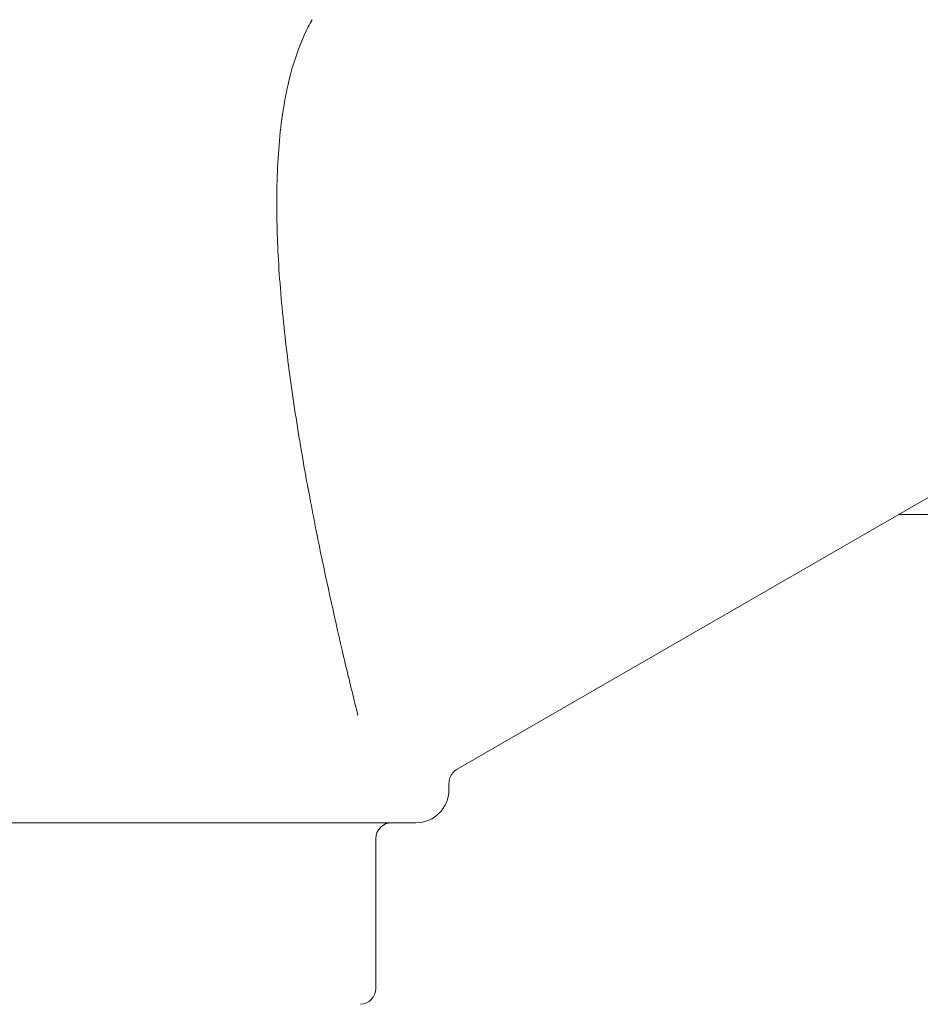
# Model space of a CAD drawing. Header units: inches. Extents: x 1 to 669, y 0 to 417.
# Tile 34 of 256: x 104.76 to 108.17, y 232.53 to 236.25. Entities that reach past the tile are written whole.
import ezdxf

# ---------------------------------------------------------------- set-up
doc = ezdxf.new("R2010")
doc.units = ezdxf.units.IN
doc.header["$LTSCALE"] = 12
doc.header["$MEASUREMENT"] = 0
doc.layers.add('Q', color=4, linetype='CONTINUOUS')
doc.layers.add('X', color=1, linetype='CONTINUOUS')

msp = doc.modelspace()

# ---------------------------------------------------------------- linework, layer by layer
at = {"layer": 'Q', "lineweight": 0}
msp.add_line((111.07366, 234.38076), (108.09088, 234.38076), dxfattribs=at)
at = {"layer": 'X', "lineweight": 0}
for p, q in [((108.38866, 234.55268), (106.41991, 233.41602)), ((106.38866, 233.33826), (106.38866, 233.3619)), ((103.70324, 233.21326), (105.82408, 233.21326)), ((106.1115, 232.58576), (106.1115, 233.15326))]:
    msp.add_line(p, q, dxfattribs=at)
for centre, radius, start, end in [((106.26366, 233.33826), 0.125, 270, 0), ((106.1715, 233.15326), 0.06, 90, 180), ((106.0515, 232.58576), 0.06, 271.93276, 360)]:
    msp.add_arc(centre, radius, start, end, dxfattribs=at)
at = {"layer": 'X', "lineweight": 0, "extrusion": (-1.80948e-15, -4.50225e-16, -1)}
msp.add_ellipse((105.54285, 236.12694), major_axis=(-0.60806, 2.87316), ratio=0.0199649, start_param=-2.6271265, end_param=-2.6033158, dxfattribs=at)
at = {"layer": 'X', "lineweight": 0}
for points, knots in [([(105.87071, 236.25364), (105.86026, 236.23553), (105.85063, 236.21674), (105.79772, 236.10139), (105.77285, 235.9928), (105.74622, 235.80927), (105.73956, 235.71734), (105.73543, 235.53483), (105.73781, 235.44426), (105.74709, 235.26732), (105.75546, 235.16907), (105.77694, 234.97319), (105.79003, 234.87558), (105.81867, 234.68634), (105.83422, 234.59467), (105.86569, 234.42158), (105.8816, 234.34016), (105.92795, 234.113), (105.96011, 233.9697), (106.00591, 233.77498), (106.02125, 233.71163), (106.03552, 233.65384)], [24.8815022, 24.8815022, 24.8815022, 24.8815022, 25.037487, 25.037487, 25.8145544, 25.8145544, 26.464277, 26.464277, 27.1139996, 27.1139996, 27.8762991, 27.8762991, 28.6385985, 28.6385985, 29.400898, 29.400898, 30.1631974, 30.1631974, 31.7200554, 31.7200554, 32.5596501, 32.5596501, 32.5596501, 32.5596501]), ([(106.41991, 233.41602), (106.41361, 233.41239), (106.40796, 233.40764), (106.40328, 233.40207), (106.39861, 233.3965), (106.39492, 233.39011), (106.39243, 233.38327), (106.38994, 233.37644), (106.38866, 233.36917), (106.38866, 233.3619)], [0, 0, 0, 0, 0.33333333, 0.33333333, 0.33333333, 0.66666667, 0.66666667, 0.66666667, 0.99994149, 0.99994149, 0.99994149, 0.99994149]), ([(105.82408, 233.21326), (105.84577, 233.21326), (105.86684, 233.21326), (105.90791, 233.21326), (105.9279, 233.21326), (105.95636, 233.21326), (105.96526, 233.21326), (105.97728, 233.21326), (105.98051, 233.21326), (105.9993, 233.21326), (106.01454, 233.21326), (106.04436, 233.21326), (106.0589, 233.21326), (106.08658, 233.21326), (106.09972, 233.21326), (106.11334, 233.21326), (106.11463, 233.21326), (106.13095, 233.21326), (106.14472, 233.21326), (106.17015, 233.21326), (106.18173, 233.21326), (106.19642, 233.21326), (106.2006, 233.21326), (106.20465, 233.21326), (106.20475, 233.21326), (106.21717, 233.21326), (106.2272, 233.21326), (106.24161, 233.21326), (106.24673, 233.21326), (106.25103, 233.21326), (106.25126, 233.21326), (106.25592, 233.21326), (106.25899, 233.21326), (106.26281, 233.21326), (106.26366, 233.21326), (106.26366, 233.21326)], [0, 0, 0, 0, 0.07581203, 0.07581203, 0.15173551, 0.15173551, 0.18698814, 0.18698814, 0.2, 0.2, 0.26325146, 0.26325146, 0.32820934, 0.32820934, 0.39316722, 0.39316722, 0.4, 0.4, 0.48034232, 0.48034232, 0.56343299, 0.56343299, 0.5991116, 0.5991116, 0.6, 0.6, 0.7117201, 0.7117201, 0.8, 0.8, 0.8051724, 0.8051724, 0.90463059, 0.90463059, 1, 1, 1, 1])]:
    msp.add_open_spline(points, degree=3, knots=knots, dxfattribs=at)
for points in [[(106.38866, 233.3619), (106.38866, 233.3619), (106.38866, 233.3619), (106.38866, 233.3619)], [(106.38866, 233.33826), (106.38866, 233.33826), (106.38866, 233.33826), (106.38866, 233.33826)]]:
    msp.add_open_spline(points, degree=3, dxfattribs=at)

doc.saveas('drawing.dxf')
